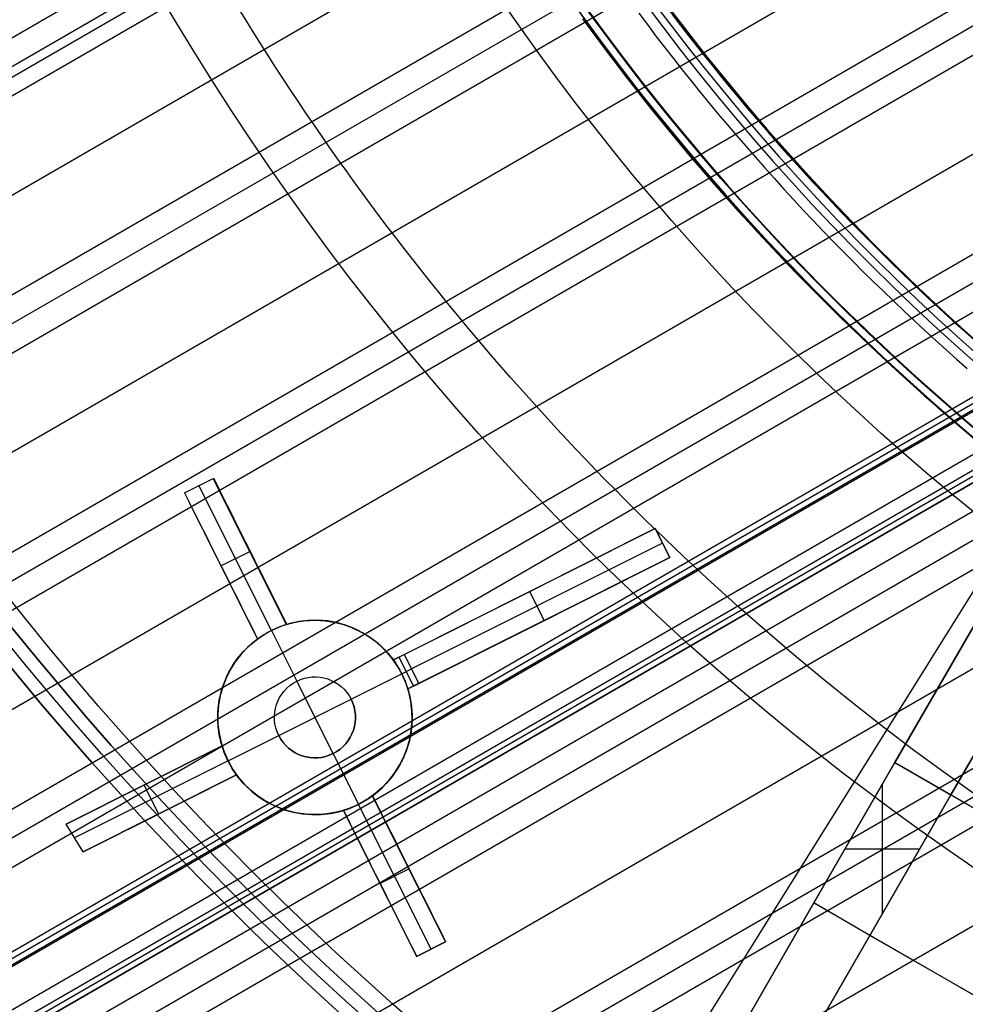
# Model space of a CAD drawing. Extents: x 16119 to 17321, y -6854 to -5812.
# Tile 6 of 68: x 16643 to 16672, y -6545 to -6515. Entities that reach past the tile are written whole.
import ezdxf

# ---------------------------------------------------------------- set-up
doc = ezdxf.new("R2010")
doc.units = 0
doc.layers.get('0').update_dxf_attribs({"linetype": 'CONTINUOUS'})
for name, color, linetype in [('BLANCO_METALICO', 7, 'CONTINUOUS'), ('COLOR', 7, 'CONTINUOUS'), ('LUZ', 7, 'CONTINUOUS')]:
    doc.layers.add(name, color=color, linetype=linetype)

msp = doc.modelspace()

# ---------------------------------------------------------------- linework, layer by layer
for p, q in [((16673.388, -6502.336, 63.858), (16150.212, -6804.392, 63.858)), ((16151.542, -6806.695, 63.488), (16674.927, -6504.519, 63.488)), ((16675.405, -6505.139, 63.065), (16151.93, -6807.368, 63.065)), ((16148.106, -6800.744, 65.074), (16659.477, -6505.503, 65.074)), ((16152.318, -6808.04, 62.642), (16675.895, -6505.753, 62.642)), ((16659.791, -6506.219, 64.651), (16148.494, -6801.416, 64.651)), ((16148.632, -6801.655, 66.397), (16659.924, -6506.46, 66.397)), ((16148.882, -6802.089, 64.228), (16660.355, -6506.79, 64.228)), ((16677.62, -6507.828, 62.271), (16153.648, -6810.343, 62.271)), ((16154.978, -6812.646, 61.901), (16679.461, -6509.836, 61.901)), ((16680.038, -6510.399, 61.478), (16155.366, -6813.319, 61.478)), ((16155.754, -6813.992, 61.055), (16680.627, -6510.956, 61.055)), ((16682.669, -6512.848, 60.685), (16157.084, -6816.295, 60.685)), ((16158.414, -6818.598, 60.314), (16684.842, -6514.665, 60.314)), ((16685.527, -6515.166, 59.892), (16158.802, -6819.27, 59.892)), ((16159.19, -6819.943, 59.469), (16686.226, -6515.659, 59.469)), ((16688.092, -6517.2, 60.998), (16160.324, -6821.907, 60.998)), ((16688.628, -6517.343, 59.098), (16160.52, -6822.246, 59.098)), ((16162.832, -6820.653, 61.728), (16688.176, -6517.346, 61.728)), ((16165.341, -6819.4, 62.459), (16688.261, -6517.492, 62.459)), ((16161.298, -6823.594, 60.548), (16689.933, -6518.387, 60.548)), ((16169.173, -6818.573, 63.209), (16689.283, -6518.287, 63.209)), ((16690.017, -6518.533, 61.279), (16163.807, -6822.341, 61.279)), ((16690.101, -6518.68, 62.009), (16166.315, -6821.088, 62.009)), ((16166.315, -6821.088, 62.009), (16690.101, -6518.68, 62.009)), ((16161.85, -6824.549, 58.728), (16691.184, -6518.938, 58.728)), ((16691.997, -6519.365, 58.305), (16162.238, -6825.222, 58.305)), ((16162.626, -6825.894, 57.882), (16692.828, -6519.782, 57.882)), ((16695.668, -6521.214, 57.512), (16163.956, -6828.198, 57.512)), ((16165.286, -6830.501, 57.141), (16698.707, -6522.53, 57.141)), ((16699.686, -6522.861, 56.718), (16165.674, -6831.173, 56.718)), ((16166.062, -6831.846, 56.295), (16700.69, -6523.179, 56.295)), ((16704.122, -6524.268, 55.925), (16167.392, -6834.149, 55.925))]:
    msp.add_line(p, q)
at = {"extrusion": (0.112476, -0.194813, 0.97437)}
for points in [[(11208.134, -13653.769), (11207.624, -13653.46), (11207.115, -13653.146), (11206.609, -13652.828), (11206.105, -13652.505), (11205.602, -13652.177), (11205.102, -13651.845), (11204.605, -13651.508), (11204.11, -13651.166), (11203.617, -13650.82), (11203.126, -13650.47), (11202.639, -13650.115), (11202.153, -13649.756), (11201.671, -13649.392), (11201.191, -13649.024), (11200.714, -13648.651), (11200.24, -13648.274), (11199.768, -13647.893), (11199.3, -13647.507), (11198.834, -13647.118), (11198.372, -13646.724), (11197.912, -13646.326), (11197.456, -13645.923), (11197.003, -13645.517), (11196.554, -13645.107), (11196.107, -13644.692), (11195.664, -13644.274), (11195.224, -13643.852), (11194.788, -13643.426), (11194.356, -13642.996), (11193.926, -13642.562), (11193.501, -13642.125), (11193.079, -13641.684), (11192.661, -13641.239), (11192.246, -13640.791), (11191.836, -13640.339), (11191.429, -13639.884), (11191.026, -13639.425), (11190.626, -13638.963), (11190.231, -13638.498), (11189.84, -13638.029), (11189.453, -13637.557), (11189.07, -13637.082), (11188.691, -13636.604), (11188.316, -13636.122), (11187.945, -13635.638), (11187.578, -13635.151), (11187.216, -13634.661), (11186.858, -13634.168), (11186.504, -13633.672), (11186.155, -13633.174), (11185.81, -13632.673), (11185.469, -13632.169), (11185.132, -13631.663), (11184.801, -13631.154), (11184.473, -13630.643), (11184.15, -13630.129), (11183.832, -13629.614), (11183.518, -13629.096), (11183.208, -13628.575), (11182.903, -13628.053), (11182.603, -13627.529), (11182.307, -13627.003), (11182.016, -13626.474), (11181.73, -13625.944), (11181.448, -13625.412), (11181.171, -13624.879), (11180.898, -13624.343), (11180.631, -13623.807), (11180.368, -13623.268), (11180.109, -13622.728), (11179.855, -13622.187), (11179.606, -13621.644), (11179.362, -13621.1), (11179.123, -13620.555), (11178.888, -13620.009), (11178.658, -13619.461), (11178.432, -13618.913), (11178.212, -13618.363), (11177.996, -13617.813), (11177.784, -13617.261), (11177.578, -13616.709), (11177.376, -13616.156), (11177.179, -13615.603), (11176.987, -13615.049), (11176.799, -13614.494), (11176.616, -13613.939), (11176.438, -13613.383), (11176.265, -13612.827), (11176.096, -13612.271), (11175.932, -13611.714), (11175.772, -13611.157), (11175.617, -13610.601), (11175.467, -13610.044), (11175.321, -13609.486), (11175.18, -13608.929), (11175.044, -13608.373), (11174.912, -13607.816), (11174.785, -13607.259), (11174.662, -13606.703), (11174.544, -13606.147), (11174.43, -13605.591), (11174.321, -13605.036), (11174.216, -13604.481), (11174.115, -13603.926), (11174.019, -13603.373), (11173.928, -13602.82), (11173.841, -13602.267), (11173.758, -13601.715), (11173.679, -13601.164), (11173.605, -13600.614), (11173.535, -13600.065), (11173.469, -13599.516), (11173.407, -13598.968), (11173.35, -13598.422), (11173.297, -13597.876), (11173.248, -13597.332), (11173.203, -13596.789), (11173.162, -13596.246), (11173.125, -13595.705), (11173.092, -13595.166), (11173.063, -13594.627), (11173.039, -13594.09), (11173.018, -13593.554), (11173, -13593.02), (11172.987, -13592.487), (11172.978, -13591.956), (11172.972, -13591.426), (11172.97, -13590.897)], [(11172.97, -13592.176), (11172.972, -13592.688), (11172.977, -13593.201), (11172.986, -13593.716), (11172.999, -13594.231), (11173.015, -13594.749), (11173.034, -13595.267), (11173.058, -13595.787), (11173.085, -13596.308), (11173.115, -13596.831), (11173.15, -13597.354), (11173.188, -13597.879), (11173.23, -13598.405), (11173.276, -13598.931), (11173.326, -13599.459), (11173.38, -13599.988), (11173.437, -13600.518), (11173.499, -13601.049), (11173.564, -13601.58), (11173.634, -13602.112), (11173.708, -13602.646), (11173.785, -13603.18), (11173.867, -13603.714), (11173.952, -13604.249), (11174.042, -13604.785), (11174.136, -13605.322), (11174.234, -13605.859), (11174.336, -13606.396), (11174.443, -13606.934), (11174.553, -13607.472), (11174.668, -13608.01), (11174.787, -13608.549), (11174.911, -13609.088), (11175.038, -13609.627), (11175.17, -13610.167), (11175.306, -13610.706), (11175.447, -13611.246), (11175.592, -13611.785), (11175.741, -13612.324), (11175.894, -13612.864), (11176.052, -13613.403), (11176.214, -13613.941), (11176.381, -13614.48), (11176.552, -13615.018), (11176.727, -13615.556), (11176.907, -13616.093), (11177.091, -13616.63), (11177.28, -13617.166), (11177.473, -13617.702), (11177.671, -13618.237), (11177.872, -13618.772), (11178.079, -13619.305), (11178.29, -13619.838), (11178.505, -13620.37), (11178.725, -13620.901), (11178.949, -13621.43), (11179.177, -13621.959), (11179.41, -13622.487), (11179.648, -13623.014), (11179.889, -13623.539), (11180.136, -13624.063), (11180.386, -13624.586), (11180.641, -13625.107), (11180.901, -13625.627), (11181.165, -13626.145), (11181.433, -13626.662), (11181.705, -13627.177), (11181.982, -13627.691), (11182.264, -13628.203), (11182.549, -13628.713), (11182.839, -13629.221), (11183.133, -13629.727), (11183.432, -13630.231), (11183.735, -13630.733), (11184.042, -13631.234), (11184.353, -13631.732), (11184.668, -13632.228), (11184.988, -13632.721), (11185.312, -13633.212), (11185.64, -13633.701), (11185.972, -13634.188), (11186.308, -13634.672), (11186.648, -13635.154), (11186.992, -13635.633), (11187.34, -13636.109), (11187.693, -13636.583), (11188.049, -13637.054), (11188.409, -13637.522), (11188.773, -13637.987), (11189.141, -13638.45), (11189.513, -13638.909), (11189.888, -13639.366), (11190.267, -13639.82), (11190.65, -13640.27), (11191.037, -13640.717), (11191.427, -13641.162), (11191.821, -13641.603), (11192.219, -13642.04), (11192.62, -13642.475), (11193.025, -13642.906), (11193.433, -13643.333), (11193.844, -13643.757), (11194.259, -13644.178), (11194.677, -13644.595), (11195.099, -13645.009), (11195.524, -13645.419), (11195.952, -13645.825), (11196.383, -13646.228), (11196.817, -13646.627), (11197.254, -13647.022), (11197.695, -13647.413), (11198.138, -13647.801), (11198.584, -13648.184), (11199.033, -13648.564), (11199.485, -13648.94), (11199.94, -13649.311), (11200.397, -13649.679), (11200.858, -13650.043), (11201.32, -13650.402), (11201.786, -13650.758), (11202.254, -13651.109), (11202.724, -13651.457), (11203.197, -13651.8), (11203.672, -13652.138), (11204.149, -13652.473), (11204.629, -13652.803), (11205.111, -13653.129), (11205.595, -13653.451), (11206.081, -13653.769)], [(11170.67, -13590.897), (11170.672, -13591.417), (11170.677, -13591.937), (11170.686, -13592.459), (11170.698, -13592.983), (11170.714, -13593.508), (11170.734, -13594.034), (11170.757, -13594.562), (11170.784, -13595.09), (11170.815, -13595.62), (11170.849, -13596.151), (11170.888, -13596.684), (11170.93, -13597.217), (11170.975, -13597.751), (11171.025, -13598.287), (11171.079, -13598.823), (11171.136, -13599.361), (11171.197, -13599.899), (11171.263, -13600.438), (11171.332, -13600.978), (11171.405, -13601.519), (11171.482, -13602.061), (11171.564, -13602.603), (11171.649, -13603.146), (11171.739, -13603.69), (11171.832, -13604.234), (11171.93, -13604.778), (11172.032, -13605.324), (11172.138, -13605.869), (11172.248, -13606.415), (11172.362, -13606.962), (11172.481, -13607.508), (11172.604, -13608.055), (11172.731, -13608.602), (11172.862, -13609.15), (11172.998, -13609.697), (11173.138, -13610.244), (11173.282, -13610.792), (11173.431, -13611.339), (11173.583, -13611.887), (11173.741, -13612.434), (11173.902, -13612.981), (11174.068, -13613.528), (11174.239, -13614.074), (11174.413, -13614.62), (11174.592, -13615.166), (11174.776, -13615.711), (11174.964, -13616.256), (11175.156, -13616.8), (11175.353, -13617.344), (11175.554, -13617.887), (11175.76, -13618.429), (11175.97, -13618.97), (11176.184, -13619.511), (11176.403, -13620.05), (11176.626, -13620.589), (11176.854, -13621.127), (11177.086, -13621.664), (11177.323, -13622.199), (11177.564, -13622.733), (11177.809, -13623.267), (11178.059, -13623.799), (11178.313, -13624.329), (11178.571, -13624.858), (11178.834, -13625.386), (11179.102, -13625.912), (11179.374, -13626.437), (11179.65, -13626.96), (11179.93, -13627.481), (11180.215, -13628.001), (11180.504, -13628.519), (11180.797, -13629.035), (11181.095, -13629.549), (11181.397, -13630.062), (11181.703, -13630.572), (11182.013, -13631.08), (11182.328, -13631.586), (11182.647, -13632.09), (11182.97, -13632.592), (11183.297, -13633.091), (11183.629, -13633.588), (11183.964, -13634.083), (11184.304, -13634.575), (11184.647, -13635.065), (11184.995, -13635.552), (11185.346, -13636.037), (11185.702, -13636.519), (11186.062, -13636.998), (11186.425, -13637.475), (11186.793, -13637.948), (11187.164, -13638.419), (11187.539, -13638.887), (11187.918, -13639.352), (11188.301, -13639.814), (11188.687, -13640.273), (11189.078, -13640.729), (11189.471, -13641.182), (11189.869, -13641.632), (11190.27, -13642.078), (11190.675, -13642.521), (11191.083, -13642.961), (11191.495, -13643.398), (11191.91, -13643.831), (11192.328, -13644.26), (11192.75, -13644.686), (11193.175, -13645.109), (11193.604, -13645.528), (11194.035, -13645.943), (11194.47, -13646.355), (11194.908, -13646.763), (11195.349, -13647.167), (11195.794, -13647.568), (11196.241, -13647.965), (11196.691, -13648.357), (11197.144, -13648.746), (11197.6, -13649.132), (11198.059, -13649.513), (11198.521, -13649.89), (11198.985, -13650.263), (11199.452, -13650.632), (11199.921, -13650.997), (11200.394, -13651.358), (11200.868, -13651.715), (11201.345, -13652.068), (11201.825, -13652.416), (11202.307, -13652.761), (11202.791, -13653.101), (11203.278, -13653.437), (11203.767, -13653.769)], [(11201.927, -13653.769), (11201.461, -13653.431), (11200.997, -13653.09), (11200.536, -13652.745), (11200.077, -13652.396), (11199.62, -13652.043), (11199.166, -13651.686), (11198.715, -13651.325), (11198.265, -13650.961), (11197.819, -13650.593), (11197.375, -13650.221), (11196.934, -13649.846), (11196.496, -13649.466), (11196.06, -13649.084), (11195.627, -13648.697), (11195.197, -13648.307), (11194.77, -13647.914), (11194.346, -13647.517), (11193.925, -13647.116), (11193.506, -13646.712), (11193.091, -13646.305), (11192.679, -13645.894), (11192.27, -13645.48), (11191.865, -13645.063), (11191.462, -13644.642), (11191.063, -13644.219), (11190.667, -13643.792), (11190.274, -13643.362), (11189.885, -13642.929), (11189.499, -13642.493), (11189.117, -13642.053), (11188.738, -13641.611), (11188.362, -13641.166), (11187.99, -13640.718), (11187.621, -13640.268), (11187.256, -13639.814), (11186.895, -13639.358), (11186.537, -13638.899), (11186.183, -13638.437), (11185.833, -13637.973), (11185.487, -13637.506), (11185.144, -13637.037), (11184.805, -13636.565), (11184.469, -13636.091), (11184.138, -13635.615), (11183.81, -13635.136), (11183.486, -13634.655), (11183.167, -13634.172), (11182.851, -13633.686), (11182.539, -13633.199), (11182.23, -13632.709), (11181.926, -13632.217), (11181.626, -13631.724), (11181.33, -13631.228), (11181.038, -13630.73), (11180.75, -13630.231), (11180.466, -13629.73), (11180.186, -13629.227), (11179.91, -13628.723), (11179.638, -13628.217), (11179.37, -13627.709), (11179.106, -13627.2), (11178.847, -13626.689), (11178.591, -13626.177), (11178.34, -13625.664), (11178.093, -13625.149), (11177.85, -13624.633), (11177.611, -13624.116), (11177.376, -13623.598), (11177.146, -13623.078), (11176.919, -13622.558), (11176.697, -13622.036), (11176.479, -13621.514), (11176.265, -13620.99), (11176.055, -13620.466), (11175.85, -13619.941), (11175.648, -13619.415), (11175.451, -13618.889), (11175.258, -13618.362), (11175.069, -13617.834), (11174.884, -13617.306), (11174.704, -13616.777), (11174.527, -13616.248), (11174.355, -13615.718), (11174.187, -13615.188), (11174.023, -13614.657), (11173.863, -13614.127), (11173.707, -13613.596), (11173.555, -13613.065), (11173.407, -13612.534), (11173.264, -13612.003), (11173.124, -13611.471), (11172.989, -13610.94), (11172.857, -13610.409), (11172.73, -13609.878), (11172.607, -13609.347), (11172.487, -13608.816), (11172.372, -13608.286), (11172.261, -13607.755), (11172.153, -13607.225), (11172.05, -13606.696), (11171.95, -13606.167), (11171.854, -13605.638), (11171.763, -13605.11), (11171.675, -13604.582), (11171.591, -13604.055), (11171.51, -13603.529), (11171.434, -13603.003), (11171.361, -13602.478), (11171.292, -13601.953), (11171.227, -13601.43), (11171.166, -13600.907), (11171.108, -13600.385), (11171.054, -13599.864), (11171.004, -13599.344), (11170.957, -13598.824), (11170.914, -13598.306), (11170.875, -13597.789), (11170.839, -13597.273), (11170.806, -13596.758), (11170.778, -13596.244), (11170.752, -13595.731), (11170.73, -13595.219), (11170.712, -13594.709), (11170.697, -13594.2), (11170.685, -13593.692), (11170.677, -13593.185), (11170.672, -13592.68), (11170.67, -13592.176)]]:
    msp.add_lwpolyline(points, dxfattribs=at)
for points in [[(16662.115, -6514.401), (16662.379, -6514.754), (16662.645, -6515.105), (16662.913, -6515.454), (16663.183, -6515.802), (16663.456, -6516.147), (16663.731, -6516.491), (16664.008, -6516.833), (16664.287, -6517.174), (16664.568, -6517.512), (16664.852, -6517.849), (16665.137, -6518.184), (16665.425, -6518.517), (16665.715, -6518.848), (16666.007, -6519.177), (16666.301, -6519.505), (16666.596, -6519.83), (16666.894, -6520.154), (16667.194, -6520.476), (16667.496, -6520.796), (16667.8, -6521.114), (16668.106, -6521.43), (16668.414, -6521.745), (16668.724, -6522.057), (16669.036, -6522.368), (16669.35, -6522.676), (16669.665, -6522.983), (16669.983, -6523.287), (16670.302, -6523.59), (16670.624, -6523.891), (16670.947, -6524.189), (16671.272, -6524.486), (16671.598, -6524.781), (16671.927, -6525.073), (16672.257, -6525.364)], [(16663.02, -6514.27), (16663.283, -6514.617), (16663.548, -6514.962), (16663.816, -6515.306), (16664.085, -6515.648), (16664.357, -6515.988), (16664.631, -6516.326), (16664.907, -6516.662), (16665.185, -6516.997), (16665.465, -6517.33), (16665.748, -6517.661), (16666.032, -6517.991), (16666.319, -6518.318), (16666.607, -6518.644), (16666.898, -6518.968), (16667.191, -6519.29), (16667.485, -6519.61), (16667.782, -6519.928), (16668.081, -6520.244), (16668.381, -6520.559), (16668.684, -6520.872), (16668.988, -6521.183), (16669.295, -6521.491), (16669.603, -6521.798), (16669.913, -6522.103), (16670.225, -6522.407), (16670.539, -6522.708), (16670.855, -6523.007), (16671.173, -6523.304), (16671.492, -6523.6), (16671.813, -6523.893), (16672.137, -6524.185), (16672.461, -6524.474)], [(16660.38, -6514.573), (16660.644, -6514.936), (16660.911, -6515.298), (16661.181, -6515.658), (16661.452, -6516.017), (16661.726, -6516.373), (16662.002, -6516.728), (16662.281, -6517.081), (16662.561, -6517.432), (16662.844, -6517.781), (16663.129, -6518.128), (16663.416, -6518.474), (16663.705, -6518.818), (16663.997, -6519.16), (16664.291, -6519.5), (16664.586, -6519.838), (16664.884, -6520.174), (16665.184, -6520.508), (16665.487, -6520.841), (16665.791, -6521.171), (16666.097, -6521.5), (16666.405, -6521.827), (16666.716, -6522.151), (16667.028, -6522.474), (16667.342, -6522.795), (16667.659, -6523.114), (16667.977, -6523.431), (16668.297, -6523.746), (16668.62, -6524.059), (16668.944, -6524.37), (16669.27, -6524.679), (16669.598, -6524.986), (16669.928, -6525.291), (16670.259, -6525.594), (16670.593, -6525.895), (16670.929, -6526.193), (16671.266, -6526.49), (16671.605, -6526.785), (16671.946, -6527.078), (16672.288, -6527.368)]]:
    msp.add_lwpolyline(points)
for centre, radius, start, end in [((16719.68, -6471.509, 89.375), 73.242, 210, 30), ((16719.68, -6471.509, 88.63), 71.445, 210, 30), ((16719.68, -6471.509, 89.056), 71.211, 210, 30), ((16719.68, -6471.509, 68.687), 73.242, 211.17134, 311.5923), ((16719.68, -6471.509, 67.937), 70.942, 213.83678, 313.72661)]:
    msp.add_arc(centre, radius, start, end)
at = {"extrusion": (0, 0, -1)}
for centre in [(-16719.68, -6471.509, -89.375), (-16719.68, -6471.509, -46.5)]:
    msp.add_arc(centre, 70.942, 150, 330, dxfattribs=at)
at = {"extrusion": (0.112476, -0.194813, 0.97437)}
msp.add_arc((11244.283, -13591.83, 3205.162), 56, 154.6726, 205.4264, dxfattribs=at)
at = {"extrusion": (-0.112476, 0.194813, -0.97437)}
msp.add_arc((-11244.288, -13591.826, -3206.074), 56, 334.5736, 25.3274, dxfattribs=at)
at = {"layer": 'BLANCO_METALICO'}
for p, q in [((16692.433, -6498.701, 184.647), (16670.019, -6537.523, 184.647)), ((16692.433, -6498.701, 186.147), (16670.019, -6537.523, 186.147)), ((16670.019, -6537.523, 190.147), (16675.596, -6527.865, 190.147)), ((16675.596, -6527.865, 187.647), (16670.019, -6537.523, 187.647)), ((16675.596, -6527.865, 188.897), (16670.019, -6537.523, 188.897)), ((16677.328, -6528.865, 190.147), (16671.751, -6538.523, 190.147)), ((16671.751, -6538.523, 188.897), (16677.328, -6528.865, 188.897)), ((16671.751, -6538.523, 187.647), (16677.201, -6529.084, 187.647)), ((16667.519, -6541.854, 190.147), (16670.019, -6537.523, 190.147)), ((16670.019, -6537.523, 187.647), (16667.519, -6541.854, 187.647)), ((16670.019, -6537.523, 184.647), (16667.519, -6541.854, 184.647)), ((16670.019, -6537.523, 188.897), (16667.519, -6541.854, 188.897)), ((16670.019, -6537.523, 186.147), (16667.519, -6541.854, 186.147)), ((16670.019, -6537.523, 187.647), (16670.019, -6537.523, 190.147)), ((16687.34, -6547.523, 184.647), (16670.019, -6537.523, 184.647)), ((16670.019, -6537.523, 190.147), (16671.751, -6538.523, 190.147)), ((16670.019, -6537.523, 184.647), (16670.019, -6537.523, 187.647)), ((16669.635, -6542.189, 190.147), (16669.635, -6538.189, 190.147)), ((16671.751, -6538.523, 190.147), (16669.251, -6542.854, 190.147)), ((16669.251, -6542.854, 187.647), (16671.751, -6538.523, 187.647)), ((16669.251, -6542.854, 188.897), (16671.751, -6538.523, 188.897)), ((16671.751, -6538.523, 190.147), (16671.751, -6538.523, 187.647)), ((16671.751, -6538.523, 187.647), (16685.608, -6546.523, 187.647)), ((16668.769, -6539.689, 187.647), (16668.769, -6539.689, 190.147)), ((16668.769, -6539.689, 184.647), (16668.769, -6539.689, 187.647)), ((16668.481, -6540.189, 190.147), (16670.79, -6540.189, 190.147)), ((16670.501, -6540.689, 187.647), (16670.501, -6540.689, 190.147)), ((16667.519, -6541.854, 187.647), (16662.751, -6550.112, 187.647)), ((16662.751, -6550.112, 190.147), (16667.519, -6541.854, 190.147)), ((16667.519, -6541.854, 184.647), (16662.751, -6550.112, 184.647)), ((16667.519, -6541.854, 188.897), (16662.751, -6550.112, 188.897)), ((16667.519, -6541.854, 186.147), (16662.751, -6550.112, 186.147)), ((16669.251, -6542.854, 190.147), (16667.519, -6541.854, 190.147)), ((16667.519, -6541.854, 184.647), (16684.84, -6551.854, 184.647)), ((16667.519, -6541.854, 190.147), (16667.519, -6541.854, 187.647)), ((16667.519, -6541.854, 187.647), (16667.519, -6541.854, 184.647)), ((16664.483, -6551.112, 187.647), (16669.251, -6542.854, 187.647)), ((16669.251, -6542.854, 190.147), (16664.483, -6551.112, 190.147)), ((16664.483, -6551.112, 188.897), (16669.251, -6542.854, 188.897)), ((16669.251, -6542.854, 187.647), (16669.251, -6542.854, 190.147)), ((16683.108, -6550.854, 187.647), (16669.251, -6542.854, 187.647))]:
    msp.add_line(p, q, dxfattribs=at)
at = {"layer": 'BLANCO_METALICO', "extrusion": (0, 0, -1)}
for centre, radius, end in [((-16719.679, -6471.509, -171.647), 99.5, 360), ((-16719.679, -6471.509, -170.839), 99.5, 360), ((-16719.679, -6471.509, -169.281), 99.5, 360), ((-16719.679, -6471.509, -171.647), 99.1, 0), ((-16719.679, -6471.509, -170.031), 98.7, 0), ((-16719.679, -6471.509, -168.531), 98.7, 0), ((-16719.679, -6471.509, -167.231), 98.2, 0), ((-16719.679, -6471.509, -168.031), 98.2, 0)]:
    msp.add_arc(centre, radius, 180, end, dxfattribs=at)
at = {"layer": 'BLANCO_METALICO'}
for centre, radius, end in [((16719.679, -6471.509, 170.031), 99.5, 360), ((16719.679, -6471.509, 168.531), 99.5, 360), ((16719.679, -6471.509, 171.647), 98.7, 0), ((16719.679, -6471.509, 170.839), 98.7, 0)]:
    msp.add_arc(centre, radius, 180, end, dxfattribs=at)
at = {"layer": 'COLOR'}
for p, q in [((16648.085, -6529.202, 13.049), (16648.979, -6528.754, 13.465)), ((16648.085, -6529.202, 10.7), (16648.979, -6528.754, 10.7)), ((16648.085, -6529.202, 12.082), (16648.979, -6528.754, 12.082)), ((16648.979, -6528.754, 10.7), (16648.979, -6528.754, 13.465)), ((16651.238, -6533.261, 5.658), (16648.979, -6528.754, 10.7)), ((16650.772, -6533.448, 5.7), (16648.532, -6528.978, 10.7)), ((16648.532, -6528.978, 10.7), (16648.532, -6528.978, 13.257)), ((16648.085, -6529.202, 13.049), (16648.085, -6529.202, 10.7)), ((16648.085, -6529.202, 10.7), (16650.344, -6533.71, 5.658)), ((16651.238, -6533.261, 9.561), (16649.489, -6529.772, 9.561)), ((16654.537, -6534.358, 13.658), (16662.621, -6530.306, 17.317)), ((16662.621, -6530.306, 15.7), (16654.878, -6534.187, 0.7)), ((16662.621, -6530.306, 17.317), (16663.069, -6531.2, 17.174)), ((16662.621, -6530.306, 15.7), (16662.621, -6530.306, 17.317)), ((16663.069, -6531.2, 15.7), (16662.621, -6530.306, 15.7)), ((16663.069, -6531.2, 16.509), (16662.621, -6530.306, 16.509)), ((16648.688, -6530.406, 9.353), (16650.344, -6533.71, 9.353)), ((16662.845, -6530.753, 15.7), (16655.102, -6534.634, 0.7)), ((16662.845, -6530.753, 17.246), (16662.845, -6530.753, 15.7)), ((16649.215, -6531.456, 8.179), (16650.109, -6531.008, 8.179)), ((16650.109, -6531.008, 8.179), (16650.109, -6531.008, 13.221)), ((16663.069, -6531.2, 17.174), (16654.985, -6535.252, 13.528)), ((16655.326, -6535.081, 0.7), (16663.069, -6531.2, 15.7)), ((16663.069, -6531.2, 15.7), (16663.069, -6531.2, 17.174)), ((16649.215, -6531.456, 8.179), (16649.215, -6531.456, 12.807)), ((16654.537, -6534.358, 9.009), (16659.167, -6532.037, 9.009)), ((16658.579, -6532.332, 7.869), (16658.579, -6532.332, 15.492)), ((16659.197, -6533.141, 8.2), (16658.749, -6532.247, 8.2)), ((16654.985, -6535.252, 8.937), (16659.578, -6532.95, 8.937)), ((16651.238, -6533.261, 5.658), (16651.238, -6533.261, 12.948)), ((16659.027, -6533.226, 15.357), (16659.027, -6533.226, 7.869)), ((16650.772, -6533.448, 5.7), (16650.772, -6533.448, -7.3)), ((16650.772, -6533.448, -7.3), (16651.556, -6535.013, -7.3)), ((16650.344, -6533.71, 12.537), (16650.344, -6533.71, 5.658)), ((16654.878, -6534.187, 0.7), (16654.537, -6534.358, 0.7)), ((16654.708, -6534.272, 0.7), (16655.156, -6535.166, 0.7)), ((16655.326, -6535.081, 0.7), (16654.878, -6534.187, 0.7)), ((16654.537, -6534.358, 13.658), (16654.537, -6534.358, 0.7)), ((16653.234, -6535.57, -7.3), (16654.798, -6534.786, -7.3)), ((16654.798, -6534.786, 0.7), (16655.102, -6534.634, 0.7)), ((16654.798, -6534.786, 0.7), (16654.798, -6534.786, -7.3)), ((16651.556, -6535.013, -1.3), (16651.556, -6535.013, -7.3)), ((16652.676, -6537.248, -1.3), (16651.556, -6535.013, -1.3)), ((16654.985, -6535.252, 0.7), (16655.326, -6535.081, 0.7)), ((16654.985, -6535.252, 0.7), (16654.985, -6535.252, 13.528)), ((16650.999, -6536.69, -1.3), (16653.234, -6535.57, -1.3)), ((16653.234, -6535.57, -7.3), (16653.234, -6535.57, -1.3)), ((16649.434, -6537.474, -7.3), (16650.999, -6536.69, -7.3)), ((16650.999, -6536.69, -1.3), (16650.999, -6536.69, -7.3)), ((16644.438, -6539.419, 9.038), (16649.248, -6537.008, 11.244)), ((16649.248, -6537.008, 3.658), (16644.438, -6539.419, 9.038)), ((16645.857, -6538.708, 7.451), (16649.248, -6537.008, 7.451)), ((16649.248, -6537.008, 3.658), (16649.248, -6537.008, 11.244)), ((16652.676, -6537.248, -1.3), (16652.676, -6537.248, -7.3)), ((16652.676, -6537.248, -7.3), (16653.461, -6538.812, -7.3)), ((16649.434, -6537.474, 3.7), (16644.698, -6539.848, 8.998)), ((16649.434, -6537.474, -7.3), (16649.434, -6537.474, 3.7)), ((16649.696, -6537.902, 11.122), (16644.959, -6540.276, 8.956)), ((16644.959, -6540.276, 8.956), (16649.696, -6537.902, 3.658)), ((16646.359, -6539.575, 7.39), (16649.696, -6537.902, 7.39)), ((16649.696, -6537.902, 11.122), (16649.696, -6537.902, 3.658)), ((16646.843, -6538.214, 6.348), (16646.843, -6538.214, 10.142)), ((16647.291, -6539.108, 6.348), (16646.843, -6538.214, 6.348)), ((16653.889, -6538.551, 12.203), (16653.889, -6538.551, 5.658)), ((16656.148, -6543.058, 10.7), (16653.889, -6538.551, 5.658)), ((16655.355, -6541.476, 8.931), (16653.889, -6538.551, 8.931)), ((16653.461, -6538.812, 5.7), (16653.461, -6538.812, -7.3)), ((16655.701, -6543.282, 10.7), (16653.461, -6538.812, 5.7)), ((16647.328, -6539.089, 10.04), (16647.328, -6539.089, 6.307)), ((16652.995, -6538.999, 5.658), (16652.995, -6538.999, 11.8)), ((16652.995, -6538.999, 5.658), (16655.254, -6543.506, 10.7)), ((16652.995, -6538.999, 8.729), (16654.371, -6541.744, 8.729)), ((16644.959, -6540.276, 8.956), (16644.438, -6539.419, 9.038)), ((16654.124, -6541.252, 8.179), (16655.018, -6540.804, 8.179)), ((16655.018, -6540.804, 8.179), (16655.018, -6540.804, 11.842)), ((16654.124, -6541.252, 8.179), (16654.124, -6541.252, 11.442)), ((16656.148, -6543.058, 11.455), (16655.254, -6543.506, 11.059)), ((16655.254, -6543.506, 10.7), (16656.148, -6543.058, 10.7)), ((16655.295, -6543.485, 11.078), (16656.148, -6543.058, 11.078)), ((16656.148, -6543.058, 10.7), (16656.148, -6543.058, 11.455)), ((16655.701, -6543.282, 11.257), (16655.701, -6543.282, 10.7)), ((16655.254, -6543.506, 10.7), (16655.254, -6543.506, 11.059))]:
    msp.add_line(p, q, dxfattribs=at)
for points in [[(16651.238, -6533.261, 12.948), (16651.345, -6533.231, 12.991), (16651.399, -6533.217, 13.012), (16651.454, -6533.204, 13.033), (16651.508, -6533.192, 13.053), (16651.563, -6533.181, 13.074), (16651.617, -6533.172, 13.094), (16651.673, -6533.163, 13.114), (16651.728, -6533.155, 13.133), (16651.783, -6533.148, 13.153), (16651.839, -6533.143, 13.172), (16651.895, -6533.138, 13.191), (16651.951, -6533.135, 13.21), (16652.007, -6533.132, 13.228), (16652.064, -6533.13, 13.246), (16652.121, -6533.13, 13.264), (16652.177, -6533.131, 13.282), (16652.235, -6533.132, 13.3), (16652.292, -6533.135, 13.317), (16652.349, -6533.139, 13.334), (16652.406, -6533.144, 13.35), (16652.463, -6533.15, 13.366), (16652.52, -6533.157, 13.382), (16652.576, -6533.166, 13.398), (16652.633, -6533.175, 13.413), (16652.689, -6533.185, 13.427), (16652.745, -6533.197, 13.442), (16652.801, -6533.209, 13.455), (16652.857, -6533.223, 13.469), (16652.913, -6533.238, 13.482), (16652.968, -6533.254, 13.495), (16653.024, -6533.271, 13.507), (16653.079, -6533.289, 13.519), (16653.134, -6533.308, 13.531), (16653.189, -6533.328, 13.542), (16653.244, -6533.35, 13.553), (16653.298, -6533.373, 13.563), (16653.352, -6533.396, 13.573), (16653.406, -6533.421, 13.583), (16653.458, -6533.447, 13.592), (16653.511, -6533.474, 13.6), (16653.562, -6533.502, 13.608), (16653.614, -6533.53, 13.616), (16653.664, -6533.56, 13.623), (16653.714, -6533.591, 13.629), (16653.764, -6533.623, 13.635), (16653.812, -6533.655, 13.641), (16653.861, -6533.689, 13.646), (16653.908, -6533.724, 13.65), (16653.956, -6533.76, 13.655), (16654.002, -6533.797, 13.658), (16654.048, -6533.835, 13.661), (16654.094, -6533.874, 13.664), (16654.138, -6533.914, 13.666), (16654.182, -6533.954, 13.667), (16654.225, -6533.996, 13.668), (16654.267, -6534.038, 13.669), (16654.308, -6534.082, 13.669), (16654.349, -6534.126, 13.668), (16654.388, -6534.17, 13.667), (16654.427, -6534.216, 13.666), (16654.464, -6534.263, 13.663), (16654.501, -6534.31, 13.661), (16654.537, -6534.358, 13.658)], [(16649.248, -6537.008, 11.244), (16649.231, -6536.95, 11.255), (16649.215, -6536.892, 11.267), (16649.2, -6536.833, 11.28), (16649.186, -6536.775, 11.292), (16649.174, -6536.716, 11.306), (16649.163, -6536.657, 11.319), (16649.153, -6536.599, 11.333), (16649.144, -6536.54, 11.347), (16649.137, -6536.481, 11.362), (16649.13, -6536.422, 11.377), (16649.125, -6536.363, 11.392), (16649.121, -6536.304, 11.408), (16649.119, -6536.245, 11.424), (16649.117, -6536.186, 11.441), (16649.116, -6536.127, 11.458), (16649.117, -6536.067, 11.475), (16649.119, -6536.008, 11.492), (16649.122, -6535.949, 11.51), (16649.126, -6535.89, 11.528), (16649.131, -6535.832, 11.547), (16649.138, -6535.774, 11.566), (16649.145, -6535.716, 11.585), (16649.154, -6535.658, 11.604), (16649.163, -6535.601, 11.623), (16649.174, -6535.544, 11.643), (16649.186, -6535.487, 11.663), (16649.199, -6535.431, 11.683), (16649.213, -6535.375, 11.704), (16649.228, -6535.319, 11.725), (16649.244, -6535.264, 11.746), (16649.261, -6535.208, 11.767), (16649.28, -6535.154, 11.788), (16649.299, -6535.099, 11.81), (16649.319, -6535.045, 11.832), (16649.341, -6534.992, 11.854), (16649.363, -6534.939, 11.876), (16649.386, -6534.887, 11.898), (16649.41, -6534.835, 11.921), (16649.436, -6534.783, 11.943), (16649.462, -6534.733, 11.966), (16649.489, -6534.682, 11.989), (16649.517, -6534.633, 12.012), (16649.546, -6534.584, 12.035), (16649.575, -6534.535, 12.058), (16649.606, -6534.488, 12.082), (16649.637, -6534.44, 12.105), (16649.67, -6534.394, 12.129), (16649.703, -6534.348, 12.152), (16649.737, -6534.303, 12.176), (16649.772, -6534.258, 12.2), (16649.845, -6534.171, 12.247), (16649.92, -6534.086, 12.295), (16649.999, -6534.005, 12.344), (16650.081, -6533.926, 12.392), (16650.166, -6533.851, 12.44), (16650.253, -6533.779, 12.489), (16650.298, -6533.744, 12.513), (16650.344, -6533.71, 12.537)], [(16654.985, -6535.252, 13.528), (16655.002, -6535.31, 13.516), (16655.018, -6535.369, 13.503), (16655.033, -6535.427, 13.49), (16655.047, -6535.486, 13.477), (16655.059, -6535.544, 13.463), (16655.07, -6535.603, 13.449), (16655.08, -6535.662, 13.434), (16655.089, -6535.72, 13.419), (16655.096, -6535.779, 13.404), (16655.102, -6535.838, 13.388), (16655.108, -6535.897, 13.372), (16655.112, -6535.956, 13.355), (16655.114, -6536.015, 13.338), (16655.116, -6536.074, 13.321), (16655.116, -6536.133, 13.303), (16655.116, -6536.192, 13.285), (16655.114, -6536.251, 13.267), (16655.111, -6536.31, 13.248), (16655.107, -6536.369, 13.229), (16655.102, -6536.427, 13.21), (16655.095, -6536.485, 13.191), (16655.088, -6536.543, 13.171), (16655.079, -6536.601, 13.151), (16655.07, -6536.658, 13.131), (16655.059, -6536.715, 13.11), (16655.047, -6536.771, 13.09), (16655.034, -6536.828, 13.069), (16655.02, -6536.884, 13.048), (16655.005, -6536.94, 13.026), (16654.989, -6536.995, 13.005), (16654.972, -6537.05, 12.983), (16654.954, -6537.105, 12.961), (16654.934, -6537.159, 12.938), (16654.914, -6537.213, 12.916), (16654.893, -6537.266, 12.893), (16654.871, -6537.319, 12.871), (16654.848, -6537.372, 12.848), (16654.823, -6537.423, 12.825), (16654.798, -6537.475, 12.802), (16654.772, -6537.525, 12.779), (16654.745, -6537.576, 12.755), (16654.717, -6537.625, 12.732), (16654.688, -6537.674, 12.708), (16654.659, -6537.723, 12.685), (16654.628, -6537.771, 12.661), (16654.597, -6537.818, 12.637), (16654.564, -6537.865, 12.613), (16654.531, -6537.911, 12.589), (16654.497, -6537.956, 12.565), (16654.462, -6538.001, 12.541), (16654.389, -6538.088, 12.493), (16654.314, -6538.173, 12.445), (16654.235, -6538.254, 12.396), (16654.153, -6538.333, 12.348), (16654.111, -6538.371, 12.324), (16654.068, -6538.409, 12.3), (16654.024, -6538.445, 12.275), (16653.98, -6538.481, 12.251), (16653.935, -6538.516, 12.227), (16653.889, -6538.551, 12.203)], [(16652.995, -6538.999, 11.8), (16652.941, -6539.014, 11.779), (16652.887, -6539.029, 11.758), (16652.833, -6539.043, 11.738), (16652.779, -6539.056, 11.717), (16652.724, -6539.068, 11.697), (16652.67, -6539.079, 11.678), (16652.615, -6539.089, 11.658), (16652.56, -6539.097, 11.639), (16652.504, -6539.105, 11.62), (16652.449, -6539.112, 11.601), (16652.393, -6539.117, 11.583), (16652.337, -6539.122, 11.565), (16652.281, -6539.126, 11.547), (16652.224, -6539.128, 11.529), (16652.168, -6539.13, 11.511), (16652.111, -6539.13, 11.494), (16652.054, -6539.129, 11.477), (16651.996, -6539.128, 11.461), (16651.939, -6539.125, 11.444), (16651.882, -6539.121, 11.428), (16651.825, -6539.116, 11.412), (16651.768, -6539.11, 11.397), (16651.711, -6539.102, 11.382), (16651.654, -6539.094, 11.367), (16651.598, -6539.085, 11.353), (16651.541, -6539.074, 11.339), (16651.485, -6539.063, 11.325), (16651.429, -6539.05, 11.312), (16651.373, -6539.037, 11.299), (16651.318, -6539.022, 11.287), (16651.262, -6539.006, 11.275), (16651.207, -6538.989, 11.263), (16651.151, -6538.971, 11.252), (16651.096, -6538.951, 11.241), (16651.041, -6538.931, 11.23), (16650.987, -6538.909, 11.22), (16650.932, -6538.886, 11.21), (16650.878, -6538.863, 11.201), (16650.825, -6538.838, 11.192), (16650.772, -6538.812, 11.184), (16650.72, -6538.785, 11.176), (16650.668, -6538.757, 11.168), (16650.617, -6538.729, 11.161), (16650.567, -6538.699, 11.155), (16650.517, -6538.668, 11.149), (16650.467, -6538.636, 11.143), (16650.419, -6538.603, 11.138), (16650.371, -6538.57, 11.133), (16650.323, -6538.535, 11.129), (16650.276, -6538.499, 11.125), (16650.229, -6538.462, 11.122), (16650.183, -6538.424, 11.119), (16650.138, -6538.385, 11.116), (16650.094, -6538.345, 11.114), (16650.05, -6538.305, 11.113), (16650.007, -6538.263, 11.112), (16649.965, -6538.221, 11.112), (16649.924, -6538.178, 11.112), (16649.884, -6538.134, 11.112), (16649.844, -6538.089, 11.113), (16649.806, -6538.044, 11.115), (16649.768, -6537.997, 11.117), (16649.732, -6537.95, 11.119), (16649.696, -6537.902, 11.122)]]:
    msp.add_polyline3d(points, dxfattribs=at)
at = {"layer": 'COLOR', "extrusion": (0, 0, -1)}
for centre, radius, start, end in [((-16719.68, -6471.509, 10.541), 152.392, 333.38158, 153.38158), ((-16719.68, -6471.509, 10.541), 152.392, 153.38158, 333.38158), ((-16719.68, -6471.509, -43.5), 75, 243.38158, 63.38158), ((-16719.68, -6471.509, -32.973), 75, 243.38158, 63.38158), ((-16719.68, -6471.509, -33.399), 73, 243.38158, 63.38158), ((-16719.68, -6471.509, -43.5), 73, 243.38158, 63.38158), ((-16719.68, -6471.509, -43.5), 73, 243.38158, 63.38158), ((-16719.68, -6471.509, -18.688), 83.816, 153.38158, 333.38158), ((-16719.68, -6471.509, -26.2), 61.092, 153.38158, 333.38158), ((-16719.688, -6471.505, -28.2), 59.5, 153.38158, 333.38158), ((-16719.688, -6471.505, -27.2), 59.5, 153.38158, 333.38158), ((-16719.68, -6471.509, -22.446), 75, 243.38158, 333.38158), ((-16719.68, -6471.509, -17.309), 81.95, 314.14504, 333.38158), ((-16719.68, -6471.509, -17.309), 81.95, 262.63961, 314.10432), ((-16652.116, -6536.13, -3.185), 3, 333.3816, 143.7875), ((-16652.116, -6536.13, -0.7), 3, 143.7875, 153.3816), ((-16652.116, -6536.13, 1.3), 1.25, 333.3816, 153.3816), ((-16652.116, -6536.13, 7.3), 1.25, 333.3816, 153.3816), ((-16652.116, -6536.13, 4.3), 1.25, 333.3816, 153.3816), ((-16652.116, -6536.13, -0.7), 3, 153.3816, 162.9756), ((-16652.116, -6536.13, -3.114), 3, 162.9756, 333.3816), ((-16652.116, -6536.13, 1.3), 1.25, 153.3816, 333.3816), ((-16652.116, -6536.13, 4.3), 1.25, 153.3816, 333.3816)]:
    msp.add_arc(centre, radius, start, end, dxfattribs=at)
at = {"layer": 'COLOR'}
for centre, radius, start, end in [((16719.68, -6471.509, -35.8), 153, 26.61842, 206.61842), ((16719.68, -6471.509, -11.461), 153, 26.61842, 206.61842), ((16719.68, -6471.509, -23.63), 153, 26.61842, 206.61842), ((16719.68, -6471.509, -10.909), 152.834, 26.61842, 206.61842), ((16719.68, -6471.509, -35.8), 150, 26.61842, 206.61842), ((16719.68, -6471.509, -11.461), 153, 206.61842, 26.61842), ((16719.68, -6471.509, -35.8), 153, 206.61842, 26.61842), ((16719.68, -6471.509, -23.63), 153, 206.61842, 26.61842), ((16719.68, -6471.509, -10.909), 152.834, 206.61842, 26.61842), ((16719.68, -6471.509, -35.8), 150, 206.61842, 26.61842), ((16719.688, -6471.505, 26.2), 59.5, 206.61842, 26.61842), ((16719.68, -6471.509, 30.3), 61.5, 208.45221, 249.79053), ((16719.68, -6471.509, 28.2), 61.5, 208.45221, 249.79053), ((16719.68, -6471.509, 29.25), 61.5, 208.45221, 249.79053), ((16719.68, -6471.509, 23.298), 73, 208.21019, 250.03177), ((16652.116, -6536.13, -7.3), 3, 26.6184, 206.6184), ((16652.116, -6536.13, -7.3), 3, 206.6184, 26.6184), ((16652.116, -6536.13, -7.3), 1.25, 206.6184, 26.6184)]:
    msp.add_arc(centre, radius, start, end, dxfattribs=at)
at = {"layer": 'COLOR', "extrusion": (0.89401, 0.448047, -1.16145e-07)}
msp.add_arc((-13275.196, -217.205, 11959.172), 231.634, 95.22518, 96.47889, dxfattribs=at)
at = {"layer": 'COLOR', "extrusion": (-0.89401, -0.448047, -1.40045e-09)}
msp.add_arc((13275.231, -219.714, -11958.172), 233.714, 83.58771, 84.83013, dxfattribs=at)
at = {"layer": 'COLOR', "extrusion": (-0.316817, 0.632161, -0.707107)}
msp.add_arc((-11958.672, -9403.538, -9409.463), 2.136, 76.4635, 103.5365, dxfattribs=at)
at = {"layer": 'COLOR', "extrusion": (-0.632161, -0.316817, -0.707107)}
for centre, start, end in [((13304.292, -8453.468, -8456.553), 90.0351, 103.5014), ((13304.289, -8453.468, -8456.553), 76.4986, 89.9649)]:
    msp.add_arc(centre, 2.147, start, end, dxfattribs=at)
at = {"layer": 'COLOR', "extrusion": (0.316817, -0.632161, -0.707107)}
msp.add_arc((11958.672, 9411.57, 9405.645), 2.136, 76.4635, 103.5365, dxfattribs=at)
at = {"layer": 'COLOR', "extrusion": (0.89401, 0.448047, 7.10957e-08)}
msp.add_arc((-13271.431, -246.752, 11959.172), 261.419, 97.87494, 98.99209, dxfattribs=at)
at = {"layer": 'COLOR', "extrusion": (-0.89401, -0.448047, -1.35001e-07)}
msp.add_arc((13271.549, -248.903, -11958.172), 263.134, 81.09311, 82.20275, dxfattribs=at)
at = {"layer": 'LUZ'}
for p, q in [((16793.026, -6339.234, -34.05), (16632.955, -6595.426, -34.05)), ((16793.026, -6339.234, -32.55), (16632.955, -6595.426, -32.55))]:
    msp.add_line(p, q, dxfattribs=at)

doc.saveas('drawing.dxf')
